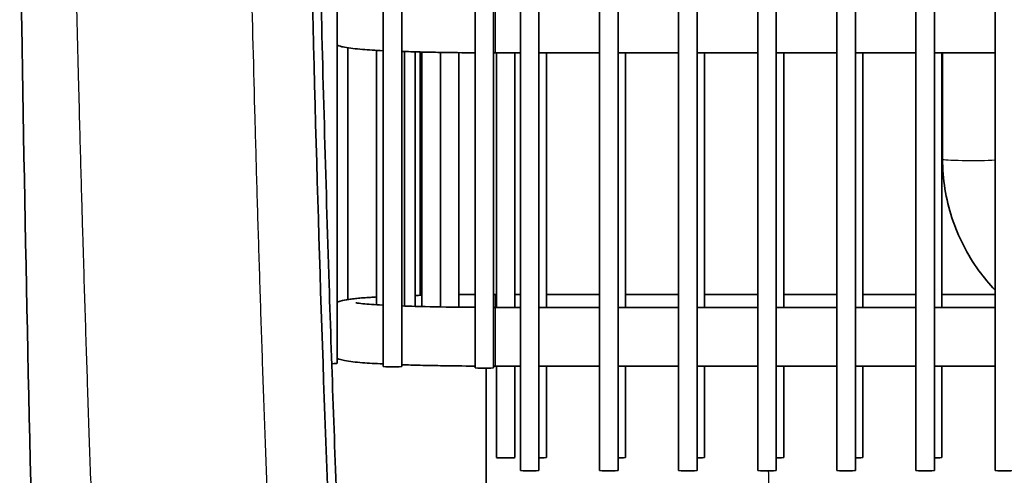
# Model space of a CAD drawing. Header units: millimetres. Extents: x 437 to 2596, y 423 to 1674.
# Tile 79 of 97: x 2301 to 2380, y 1358 to 1395. Entities that reach past the tile are written whole.
import ezdxf

# ---------------------------------------------------------------- set-up
doc = ezdxf.new("R2010")
doc.units = ezdxf.units.MM
doc.header["$LTSCALE"] = 5
doc.layers.add('0_CWD_4', color=7, linetype='Continuous', lineweight=25)
doc.layers.add('0_CWD_Line_035', color=7, linetype='Continuous', lineweight=35)

msp = doc.modelspace()

# ---------------------------------------------------------------- linework, layer by layer
at = {"layer": '0_CWD_4'}
for p, q in [((2339.237, 1396.723), (2339.237, 1391.963)), ((2339.237, 1372.394), (2339.237, 1371.347)), ((2339.237, 1371.347), (2339.237, 1366.587))]:
    msp.add_line(p, q, dxfattribs=at)
msp.add_ellipse((2377.826, 1383.351), major_axis=(-2.38, 0), ratio=0.043619, start_param=0, end_param=2.468306, dxfattribs=at)
for points, knots in [([(2307.093, 1342.804), (2307.052, 1343.814), (2307.012, 1344.824), (2306.972, 1345.835), (2306.93, 1346.882), (2306.89, 1347.929), (2306.849, 1348.977), (2306.81, 1350.016), (2306.77, 1351.055), (2306.732, 1352.095), (2306.694, 1353.118), (2306.656, 1354.142), (2306.619, 1355.167), (2306.545, 1357.232), (2306.472, 1359.3), (2306.401, 1361.372), (2306.363, 1362.471), (2306.326, 1363.571), (2306.289, 1364.672), (2306.257, 1365.645), (2306.225, 1366.619), (2306.193, 1367.593), (2306.126, 1369.668), (2306.061, 1371.742), (2305.998, 1373.816), (2305.963, 1374.977), (2305.928, 1376.137), (2305.894, 1377.298), (2305.868, 1378.211), (2305.841, 1379.123), (2305.815, 1380.036), (2305.756, 1382.109), (2305.699, 1384.182), (2305.644, 1386.255), (2305.612, 1387.484), (2305.58, 1388.713), (2305.549, 1389.942), (2305.475, 1392.86), (2305.406, 1395.777), (2305.34, 1398.691), (2305.316, 1399.726), (2305.293, 1400.761), (2305.271, 1401.8), (2305.266, 1402.059), (2305.26, 1402.319), (2305.255, 1402.578)], [0, 0, 0, 0, 0.051037, 0.051037, 0.051037, 0.1038961, 0.1038961, 0.1038961, 0.1562644, 0.1562644, 0.1562644, 0.2077922, 0.2077922, 0.2077922, 0.3116883, 0.3116883, 0.3116883, 0.366815, 0.366815, 0.366815, 0.4155844, 0.4155844, 0.4155844, 0.5194805, 0.5194805, 0.5194805, 0.5776456, 0.5776456, 0.5776456, 0.6233766, 0.6233766, 0.6233766, 0.7272727, 0.7272727, 0.7272727, 0.7888595, 0.7888595, 0.7888595, 0.9350649, 0.9350649, 0.9350649, 0.987013, 0.987013, 0.987013, 1, 1, 1, 1]), ([(2319.423, 1402.282), (2319.428, 1402.033), (2319.434, 1401.783), (2319.439, 1401.534), (2319.461, 1400.536), (2319.483, 1399.539), (2319.505, 1398.543), (2319.595, 1394.559), (2319.694, 1390.588), (2319.8, 1386.633), (2319.854, 1384.656), (2319.909, 1382.683), (2319.966, 1380.715), (2320.024, 1378.747), (2320.083, 1376.783), (2320.145, 1374.821), (2320.206, 1372.859), (2320.27, 1370.898), (2320.336, 1368.94), (2320.401, 1366.981), (2320.469, 1365.025), (2320.539, 1363.071), (2320.608, 1361.118), (2320.68, 1359.168), (2320.753, 1357.223), (2320.827, 1355.278), (2320.902, 1353.337), (2320.98, 1351.394), (2321.058, 1349.451), (2321.137, 1347.505), (2321.219, 1345.546), (2321.301, 1343.586), (2321.386, 1341.613), (2321.472, 1339.626), (2321.558, 1337.64), (2321.646, 1335.641), (2321.737, 1333.626), (2321.814, 1331.904), (2321.893, 1330.17), (2321.974, 1328.417)], [0, 0, 0, 0, 0.010016, 0.010016, 0.010016, 0.050081, 0.050081, 0.050081, 0.210342, 0.210342, 0.210342, 0.290472, 0.290472, 0.290472, 0.370602, 0.370602, 0.370602, 0.450732, 0.450732, 0.450732, 0.530862, 0.530862, 0.530862, 0.610992, 0.610992, 0.610992, 0.691122, 0.691122, 0.691122, 0.771252, 0.771252, 0.771252, 0.851382, 0.851382, 0.851382, 0.931512, 0.931512, 0.931512, 1, 1, 1, 1])]:
    msp.add_open_spline(points, degree=3, knots=knots, dxfattribs=at)
msp.add_open_spline([(2361.346, 1358.108), (2361.35, 1357.462), (2361.355, 1356.816), (2361.359, 1356.17)], degree=3, dxfattribs=at)
at = {"layer": '0_CWD_Line_035'}
for p, q in [((2341.287, 1358.141), (2341.287, 1607.903)), ((2342.787, 1358.141), (2342.787, 1607.903)), ((2347.687, 1358.141), (2347.687, 1607.903)), ((2349.187, 1358.141), (2349.187, 1607.903)), ((2361.987, 1358.141), (2361.987, 1607.903)), ((2366.887, 1358.141), (2366.887, 1607.903)), ((2368.387, 1358.141), (2368.387, 1607.903)), ((2373.287, 1358.141), (2373.287, 1607.903)), ((2374.787, 1358.141), (2374.787, 1607.903)), ((2379.687, 1358.141), (2379.687, 1607.903)), ((2330.188, 1366.561), (2330.188, 1599.699)), ((2331.688, 1366.561), (2331.688, 1599.699)), ((2337.625, 1366.454), (2337.625, 1599.592)), ((2339.125, 1366.454), (2339.125, 1599.592)), ((2326.474, 1366.816), (2326.474, 1583.146)), ((2354.087, 1358.141), (2354.087, 1457.094)), ((2360.487, 1358.141), (2360.487, 1456.322)), ((2355.587, 1358.141), (2355.587, 1455.587)), ((2327.336, 1371.987), (2327.336, 1392.37)), ((2329.659, 1371.559), (2329.659, 1392.167)), ((2331.911, 1371.457), (2331.911, 1392.071)), ((2332.773, 1371.431), (2332.773, 1392.045)), ((2333.181, 1372.323), (2333.181, 1392.034)), ((2333.326, 1371.416), (2333.326, 1392.03)), ((2334.826, 1371.384), (2334.826, 1391.999)), ((2336.32, 1371.363), (2336.32, 1391.979)), ((2339.237, 1391.963), (2341.287, 1391.963)), ((2339.349, 1371.347), (2339.349, 1391.963)), ((2340.849, 1371.347), (2340.849, 1391.963)), ((2342.787, 1391.963), (2347.687, 1391.963)), ((2343.387, 1371.347), (2343.387, 1391.963)), ((2349.187, 1391.963), (2354.087, 1391.963)), ((2349.787, 1371.347), (2349.787, 1391.963)), ((2355.587, 1391.963), (2360.487, 1391.963)), ((2356.187, 1371.347), (2356.187, 1391.963)), ((2361.987, 1391.963), (2366.887, 1391.963)), ((2362.587, 1371.347), (2362.587, 1391.963)), ((2368.387, 1391.963), (2373.287, 1391.963)), ((2368.987, 1371.347), (2368.987, 1391.963)), ((2374.787, 1391.963), (2379.687, 1391.963)), ((2375.387, 1371.347), (2375.387, 1391.963)), ((2375.446, 1383.351), (2375.446, 1391.963)), ((2339.349, 1372.394), (2339.237, 1372.394)), ((2341.287, 1372.394), (2340.849, 1372.394)), ((2347.687, 1372.394), (2343.387, 1372.394)), ((2354.087, 1372.394), (2349.787, 1372.394)), ((2360.487, 1372.394), (2356.187, 1372.394)), ((2366.887, 1372.394), (2362.587, 1372.394)), ((2373.287, 1372.394), (2368.987, 1372.394)), ((2379.687, 1372.394), (2375.387, 1372.394)), ((2339.237, 1371.347), (2341.287, 1371.347)), ((2342.787, 1371.347), (2347.687, 1371.347)), ((2349.187, 1371.347), (2354.087, 1371.347)), ((2355.587, 1371.347), (2360.487, 1371.347)), ((2361.987, 1371.347), (2366.887, 1371.347)), ((2368.387, 1371.347), (2373.287, 1371.347)), ((2374.787, 1371.347), (2379.687, 1371.347)), ((2338.528, 1366.422), (2338.52, 1356.17)), ((2339.237, 1366.587), (2341.287, 1366.587)), ((2339.349, 1359.186), (2339.349, 1366.587)), ((2340.849, 1359.186), (2340.849, 1366.587)), ((2342.787, 1366.587), (2347.687, 1366.587)), ((2343.387, 1359.188), (2343.387, 1366.587)), ((2349.187, 1366.587), (2354.087, 1366.587)), ((2349.787, 1359.188), (2349.787, 1366.587)), ((2355.587, 1366.587), (2360.487, 1366.587)), ((2356.187, 1359.188), (2356.187, 1366.587)), ((2361.987, 1366.587), (2366.887, 1366.587)), ((2362.587, 1359.188), (2362.587, 1366.587)), ((2368.387, 1366.587), (2373.287, 1366.587)), ((2368.987, 1359.188), (2368.987, 1366.587)), ((2374.787, 1366.587), (2379.687, 1366.587)), ((2375.387, 1359.188), (2375.387, 1366.587))]:
    msp.add_line(p, q, dxfattribs=at)
for centre, start_param in [((2325.724, 1366.816), 5.127659), ((2330.938, 1366.561), 3.141593), ((2338.375, 1366.454), 3.141593), ((2340.099, 1359.186), 3.141593), ((2342.637, 1359.188), 4.913747), ((2349.037, 1359.188), 4.913747), ((2355.437, 1359.188), 4.913747), ((2361.837, 1359.188), 4.913747), ((2368.237, 1359.188), 4.913747), ((2374.637, 1359.188), 4.913747), ((2342.037, 1358.141), 3.141593), ((2348.437, 1358.141), 3.141593), ((2354.837, 1358.141), 3.141593), ((2361.237, 1358.141), 3.141593), ((2367.637, 1358.141), 3.141593), ((2374.037, 1358.141), 3.141593), ((2380.437, 1358.141), 3.141593)]:
    msp.add_ellipse(centre, major_axis=(0.75, 0), ratio=0.043619, start_param=start_param, end_param=6.283185, dxfattribs=at)
for points, knots in [([(2303.237, 1302.165), (2302.731, 1317.458), (2302.279, 1332.936), (2301.421, 1367.164), (2301.046, 1385.925), (2300.781, 1404.653)], [0, 0, 0, 0, 4.637796, 4.637796, 10.289282, 10.289282, 10.289282, 10.289282]), ([(2324.317, 1402.528), (2324.724, 1384.245), (2325.214, 1369.002), (2326.148, 1344.733), (2326.511, 1336.372), (2327.129, 1323.294), (2327.327, 1319.311), (2327.668, 1312.708), (2327.783, 1310.525), (2327.96, 1307.244), (2328.02, 1306.15), (2328.11, 1304.508), (2328.14, 1303.961), (2328.206, 1302.771), (2328.256, 1301.883), (2328.262, 1301.771)], [-1.523815, -1.523815, -1.523815, -1.523815, -0.873049, -0.873049, -0.459954, -0.459954, -0.230997, -0.230997, -0.117908, -0.117908, -0.061397, -0.061397, -0.033158, -0.033158, -0.000049, -0.000049, -0.000049, -0.000049]), ([(2328.996, 1301.193), (2328.52, 1309.649), (2328.154, 1316.516), (2327.281, 1334.867), (2326.895, 1343.68), (2326.285, 1359.291), (2326.038, 1366.217), (2325.537, 1381.824), (2325.298, 1390.478), (2325.099, 1398.946)], [0.000313, 0.000313, 0.000313, 0.000313, 2.559177, 2.559177, 4.470711, 4.470711, 6.002191, 6.002191, 7.876739, 7.876739, 7.876739, 7.876739]), ([(2326.474, 1392.58), (2326.524, 1392.561), (2326.569, 1392.546), (2326.795, 1392.473), (2326.928, 1392.444), (2327.501, 1392.331), (2327.934, 1392.29), (2328.996, 1392.205), (2329.554, 1392.171), (2330.188, 1392.14)], [6.3980217, 6.3980217, 6.3980217, 6.3980217, 6.4170831, 6.4170831, 6.5005687, 6.5005687, 6.7836294, 6.7836294, 7.0142149, 7.0142149, 7.0142149, 7.0142149]), ([(2331.688, 1392.078), (2331.924, 1392.07), (2332.167, 1392.062), (2332.669, 1392.047), (2332.927, 1392.04), (2333.454, 1392.027), (2333.724, 1392.021), (2334.269, 1392.009), (2334.545, 1392.004), (2335.726, 1391.984), (2336.668, 1391.973), (2337.625, 1391.968)], [7.1823674, 7.1823674, 7.1823674, 7.1823674, 7.2565872, 7.2565872, 7.3316557, 7.3316557, 7.4067607, 7.4067607, 7.48108, 7.48108, 7.720389, 7.720389, 7.720389, 7.720389]), ([(2379.687, 1372.754), (2379.219, 1373.246), (2378.783, 1373.768), (2377.437, 1375.619), (2376.697, 1377.07), (2375.701, 1380.132), (2375.446, 1381.741), (2375.446, 1383.351)], [5.5224471, 5.5224471, 5.5224471, 5.5224471, 5.6548668, 5.6548668, 5.969026, 5.969026, 6.2831853, 6.2831853, 6.2831853, 6.2831853]), ([(2329.659, 1372.19), (2329.486, 1372.18), (2329.32, 1372.17), (2328.955, 1372.147), (2328.761, 1372.133), (2328.394, 1372.105), (2328.222, 1372.09), (2327.9, 1372.058), (2327.751, 1372.042), (2327.47, 1372.007), (2327.338, 1371.988), (2327.001, 1371.931), (2326.827, 1371.91), (2326.474, 1371.777)], [5.6185499, 5.6185499, 5.6185499, 5.6185499, 5.6861584, 5.6861584, 5.7733048, 5.7733048, 5.8610009, 5.8610009, 5.9480582, 5.9480582, 6.0335877, 6.0335877, 6.1683489, 6.1683489, 6.1683489, 6.1683489]), ([(2327.977, 1371.713), (2327.977, 1371.713), (2327.997, 1371.709), (2328.122, 1371.689), (2328.309, 1371.665), (2328.94, 1371.605), (2329.477, 1371.567), (2330.146, 1371.532), (2330.167, 1371.531), (2330.188, 1371.53)], [6.4853486, 6.4853486, 6.4853486, 6.4853486, 6.5463116, 6.5463116, 6.7129686, 6.7129686, 6.9756012, 6.9756012, 6.9839257, 6.9839257, 6.9839257, 6.9839257]), ([(2331.688, 1371.465), (2332.036, 1371.453), (2332.402, 1371.441), (2333.821, 1371.401), (2334.971, 1371.379), (2336.65, 1371.359), (2337.135, 1371.355), (2337.625, 1371.352)], [7.1643498, 7.1643498, 7.1643498, 7.1643498, 7.2793958, 7.2793958, 7.5934, 7.5934, 7.7180214, 7.7180214, 7.7180214, 7.7180214]), ([(2326.474, 1367.204), (2326.524, 1367.186), (2326.569, 1367.17), (2326.795, 1367.097), (2326.928, 1367.069), (2327.501, 1366.955), (2327.934, 1366.914), (2328.996, 1366.829), (2329.554, 1366.795), (2330.188, 1366.764)], [6.3980217, 6.3980217, 6.3980217, 6.3980217, 6.4170831, 6.4170831, 6.5005687, 6.5005687, 6.7836294, 6.7836294, 7.0142149, 7.0142149, 7.0142149, 7.0142149]), ([(2331.688, 1366.702), (2331.924, 1366.694), (2332.167, 1366.686), (2332.669, 1366.671), (2332.927, 1366.664), (2333.454, 1366.651), (2333.724, 1366.645), (2334.269, 1366.634), (2334.545, 1366.628), (2335.726, 1366.608), (2336.668, 1366.597), (2337.625, 1366.592)], [7.1823674, 7.1823674, 7.1823674, 7.1823674, 7.2565872, 7.2565872, 7.3316557, 7.3316557, 7.4067607, 7.4067607, 7.48108, 7.48108, 7.720389, 7.720389, 7.720389, 7.720389])]:
    msp.add_open_spline(points, degree=3, knots=knots, dxfattribs=at)
for points in [[(2339.125, 1391.963), (2339.162, 1391.963), (2339.2, 1391.963), (2339.237, 1391.963)], [(2333.326, 1372.327), (2333.139, 1372.322), (2332.954, 1372.318), (2332.773, 1372.313)], [(2337.625, 1372.389), (2337.186, 1372.387), (2336.75, 1372.383), (2336.32, 1372.378)], [(2339.237, 1372.394), (2339.2, 1372.394), (2339.162, 1372.394), (2339.125, 1372.394)], [(2339.125, 1371.347), (2339.162, 1371.347), (2339.2, 1371.347), (2339.237, 1371.347)], [(2339.125, 1366.587), (2339.162, 1366.587), (2339.2, 1366.587), (2339.237, 1366.587)]]:
    msp.add_open_spline(points, degree=3, dxfattribs=at)

doc.saveas('drawing.dxf')
